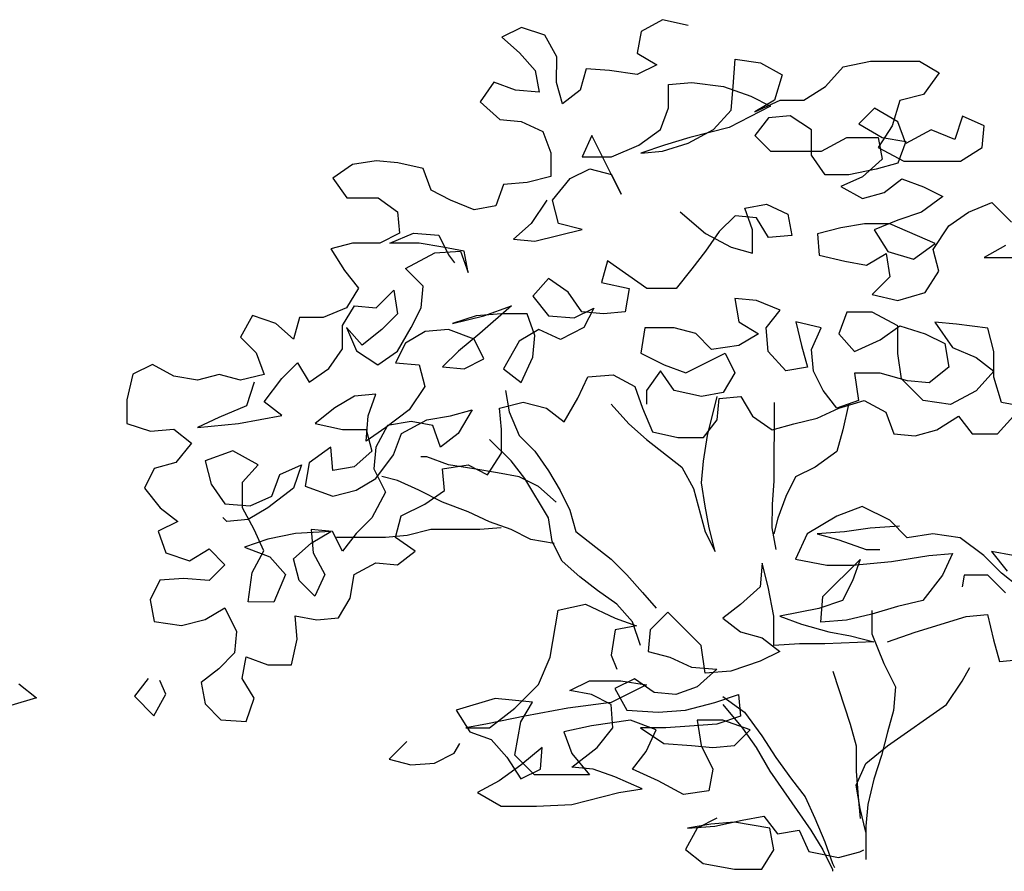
# Model space of a CAD drawing. Header units: millimetres. Extents: x 7407.82 to 7409.94, y 16581.93 to 16584.76.
# Tile 10 of 18: x 7408.39 to 7408.91, y 16584.32 to 16584.76. Entities that reach past the tile are written whole.
import ezdxf

# ---------------------------------------------------------------- set-up
doc = ezdxf.new("R2010")
doc.units = ezdxf.units.MM
doc.header["$LTSCALE"] = 150
doc.header["$MEASUREMENT"] = 0
doc.layers.get('0').update_dxf_attribs({"linetype": 'CONTINUOUS'})

msp = doc.modelspace()

# ---------------------------------------------------------------- linework, layer by layer
for p, q in [((7408.72951, 16584.7639), (7408.71818, 16584.75773)), ((7408.7429, 16584.7608), (7408.72951, 16584.7639)), ((7408.65537, 16584.75985), (7408.64507, 16584.75471)), ((7408.66772, 16584.75572), (7408.65537, 16584.75985)), ((7408.64507, 16584.75471), (7408.65433, 16584.74647)), ((7408.67389, 16584.74439), (7408.66772, 16584.75572)), ((7408.71818, 16584.75773), (7408.71611, 16584.74641)), ((7408.65433, 16584.74647), (7408.66256, 16584.73719)), ((7408.67388, 16584.731), (7408.67389, 16584.74439)), ((7408.71611, 16584.74641), (7408.7264, 16584.74022)), ((7408.76655, 16584.72886), (7408.76759, 16584.74327)), ((7408.76759, 16584.74327), (7408.78098, 16584.7412)), ((7408.68933, 16584.7382), (7408.68623, 16584.72687)), ((7408.70169, 16584.73716), (7408.68933, 16584.7382)), ((7408.7264, 16584.74022), (7408.7161, 16584.73508)), ((7408.78098, 16584.7412), (7408.7923, 16584.73501)), ((7408.81494, 16584.72882), (7408.82422, 16584.7391)), ((7408.82422, 16584.7391), (7408.83864, 16584.74218)), ((7408.83864, 16584.74218), (7408.86438, 16584.74216)), ((7408.86438, 16584.74216), (7408.87467, 16584.73597)), ((7408.66256, 16584.73719), (7408.66461, 16584.72586)), ((7408.7161, 16584.73508), (7408.70169, 16584.73716)), ((7408.7923, 16584.73501), (7408.78817, 16584.72163)), ((7408.87467, 16584.73597), (7408.86642, 16584.72465)), ((7408.64093, 16584.73103), (7408.63371, 16584.72074)), ((7408.65225, 16584.7269), (7408.64093, 16584.73103)), ((7408.67696, 16584.71967), (7408.67388, 16584.731)), ((7408.73256, 16584.71756), (7408.73257, 16584.72992)), ((7408.73257, 16584.72992), (7408.74493, 16584.73094)), ((7408.74493, 16584.73094), (7408.7614, 16584.72886)), ((7408.7614, 16584.72886), (7408.77581, 16584.7237)), ((7408.76551, 16584.7165), (7408.76655, 16584.72886)), ((7408.80361, 16584.72162), (7408.81494, 16584.72882)), ((7408.66461, 16584.72586), (7408.65225, 16584.7269)), ((7408.68623, 16584.72687), (7408.67696, 16584.71967)), ((7408.77581, 16584.7237), (7408.7861, 16584.71854)), ((7408.86642, 16584.72465), (7408.85406, 16584.72157)), ((7408.63371, 16584.72074), (7408.644, 16584.71147)), ((7408.72843, 16584.70624), (7408.73256, 16584.71756)), ((7408.7861, 16584.71854), (7408.76447, 16584.70724)), ((7408.78817, 16584.72163), (7408.77786, 16584.71546)), ((7408.77786, 16584.71546), (7408.79125, 16584.72163)), ((7408.79125, 16584.72163), (7408.80361, 16584.72162)), ((7408.84068, 16584.71746), (7408.83243, 16584.70924)), ((7408.85302, 16584.71025), (7408.84068, 16584.71746)), ((7408.85406, 16584.72157), (7408.84993, 16584.70819)), ((7408.75623, 16584.70622), (7408.76551, 16584.7165)), ((7408.78507, 16584.71237), (7408.77785, 16584.70311)), ((7408.7964, 16584.71339), (7408.78507, 16584.71237)), ((7408.80772, 16584.70617), (7408.7964, 16584.71339)), ((7408.88701, 16584.7133), (7408.88288, 16584.70095)), ((7408.89833, 16584.70815), (7408.88701, 16584.7133)), ((7408.644, 16584.71147), (7408.65533, 16584.71043)), ((7408.65533, 16584.71043), (7408.66665, 16584.70527)), ((7408.76447, 16584.70724), (7408.74387, 16584.70211)), ((7408.83243, 16584.70924), (7408.84478, 16584.70202)), ((7408.84993, 16584.70819), (7408.84272, 16584.69687)), ((7408.85713, 16584.69892), (7408.85302, 16584.71025)), ((7408.89729, 16584.69682), (7408.89833, 16584.70815)), ((7408.66665, 16584.70527), (7408.67076, 16584.69394)), ((7408.69239, 16584.70319), (7408.68723, 16584.69186)), ((7408.70781, 16584.67228), (7408.69239, 16584.70319)), ((7408.7171, 16584.69801), (7408.72843, 16584.70624)), ((7408.74387, 16584.70211), (7408.73048, 16584.698)), ((7408.74284, 16584.69902), (7408.75623, 16584.70622)), ((7408.77785, 16584.70311), (7408.78608, 16584.69486)), ((7408.8077, 16584.69278), (7408.80772, 16584.70617)), ((7408.81285, 16584.69484), (7408.82625, 16584.70203)), ((7408.82625, 16584.70203), (7408.84272, 16584.70202)), ((7408.84272, 16584.70202), (7408.84477, 16584.69069)), ((7408.84478, 16584.70202), (7408.85713, 16584.69995)), ((7408.87053, 16584.70611), (7408.85713, 16584.69892)), ((7408.88288, 16584.70095), (7408.87053, 16584.70611)), ((7408.70267, 16584.69185), (7408.7171, 16584.69801)), ((7408.73048, 16584.698), (7408.71812, 16584.69389)), ((7408.72945, 16584.69491), (7408.74284, 16584.69902)), ((7408.84272, 16584.69687), (7408.85609, 16584.68965)), ((7408.85713, 16584.69995), (7408.85301, 16584.68862)), ((7408.88596, 16584.68962), (7408.89729, 16584.69682)), ((7408.67076, 16584.69394), (7408.67075, 16584.68158)), ((7408.68723, 16584.69186), (7408.70267, 16584.69185)), ((7408.71812, 16584.69389), (7408.72945, 16584.69491)), ((7408.78608, 16584.69486), (7408.81285, 16584.69484)), ((7408.8149, 16584.68248), (7408.8077, 16584.69278)), ((7408.56675, 16584.68785), (7408.55645, 16584.68066)), ((7408.57911, 16584.6899), (7408.56675, 16584.68785)), ((7408.59044, 16584.68886), (7408.57911, 16584.6899)), ((7408.60382, 16584.68576), (7408.59044, 16584.68886)), ((7408.60793, 16584.67443), (7408.60382, 16584.68576)), ((7408.84477, 16584.69069), (7408.83446, 16584.68143)), ((7408.85301, 16584.68862), (7408.84168, 16584.68554)), ((7408.85609, 16584.68965), (7408.88596, 16584.68962)), ((7408.55645, 16584.68066), (7408.56365, 16584.67035)), ((7408.67075, 16584.68158), (7408.65839, 16584.6785)), ((7408.67176, 16584.66922), (7408.68104, 16584.68054)), ((7408.68104, 16584.68054), (7408.69134, 16584.68568)), ((7408.69134, 16584.68568), (7408.70267, 16584.68258)), ((7408.70267, 16584.68258), (7408.70781, 16584.67228)), ((7408.82726, 16584.68247), (7408.8149, 16584.68248)), ((7408.83446, 16584.68143), (7408.82313, 16584.67629)), ((7408.84168, 16584.68554), (7408.82726, 16584.68247)), ((7408.64603, 16584.67749), (7408.6419, 16584.66616)), ((7408.65839, 16584.6785), (7408.64603, 16584.67749)), ((7408.82313, 16584.67629), (7408.83445, 16584.67011)), ((7408.84578, 16584.67318), (7408.85506, 16584.68038)), ((7408.85506, 16584.68038), (7408.86638, 16584.67625)), ((7408.86638, 16584.67625), (7408.87667, 16584.6711)), ((7408.56365, 16584.67035), (7408.58012, 16584.67034)), ((7408.58012, 16584.67034), (7408.59041, 16584.66312)), ((7408.61822, 16584.66927), (7408.60793, 16584.67443)), ((7408.83445, 16584.67011), (7408.84578, 16584.67318)), ((7408.87667, 16584.6711), (7408.86534, 16584.66287)), ((7408.63057, 16584.66411), (7408.61822, 16584.66927)), ((7408.6419, 16584.66616), (7408.63057, 16584.66411)), ((7408.66867, 16584.66923), (7408.66043, 16584.65688)), ((7408.67484, 16584.65687), (7408.67176, 16584.66922)), ((7408.77267, 16584.66501), (7408.784, 16584.66706)), ((7408.784, 16584.66706), (7408.79532, 16584.6619)), ((7408.89005, 16584.66285), (7408.90241, 16584.66798)), ((7408.90241, 16584.66798), (7408.9127, 16584.65768)), ((7408.59041, 16584.66312), (7408.59143, 16584.65179)), ((7408.73869, 16584.66299), (7408.75206, 16584.65165)), ((7408.76752, 16584.6609), (7408.75927, 16584.65267)), ((7408.77884, 16584.65986), (7408.76752, 16584.6609)), ((7408.77678, 16584.65368), (7408.77267, 16584.66501)), ((7408.79532, 16584.6619), (7408.79737, 16584.65058)), ((7408.86534, 16584.66287), (7408.85298, 16584.65876)), ((7408.87975, 16584.65565), (7408.89005, 16584.66285)), ((7408.66043, 16584.65688), (7408.65115, 16584.64865)), ((7408.68719, 16584.65377), (7408.67484, 16584.65687)), ((7408.78501, 16584.64956), (7408.77884, 16584.65986)), ((7408.83547, 16584.65672), (7408.82311, 16584.65467)), ((7408.84886, 16584.65671), (7408.83547, 16584.65672)), ((7408.85298, 16584.65876), (7408.84062, 16584.65362)), ((7408.87253, 16584.64639), (7408.84886, 16584.65671)), ((7408.8715, 16584.6433), (7408.87975, 16584.65565)), ((7408.59143, 16584.65179), (7408.58113, 16584.64665)), ((7408.58628, 16584.64665), (7408.59864, 16584.65179)), ((7408.59864, 16584.65179), (7408.61203, 16584.65075)), ((7408.61203, 16584.65075), (7408.61716, 16584.64044)), ((7408.66248, 16584.64761), (7408.68719, 16584.65377)), ((7408.75927, 16584.65267), (7408.75205, 16584.64238)), ((7408.75206, 16584.65165), (7408.76544, 16584.64443)), ((7408.77677, 16584.64133), (7408.77678, 16584.65368)), ((7408.79737, 16584.65058), (7408.78501, 16584.64956)), ((7408.82311, 16584.65467), (7408.81075, 16584.65159)), ((7408.81075, 16584.65159), (7408.81177, 16584.64027)), ((7408.84062, 16584.65362), (7408.84781, 16584.64229)), ((7408.56672, 16584.64667), (7408.55539, 16584.64359)), ((7408.58113, 16584.64665), (7408.56672, 16584.64667)), ((7408.60172, 16584.64664), (7408.58628, 16584.64665)), ((7408.61408, 16584.64457), (7408.60172, 16584.64664)), ((7408.6254, 16584.6425), (7408.61408, 16584.64457)), ((7408.65115, 16584.64865), (7408.66248, 16584.64761)), ((7408.76544, 16584.64443), (7408.77677, 16584.64133)), ((7408.8612, 16584.63816), (7408.87253, 16584.64639)), ((7408.9096, 16584.64532), (7408.89827, 16584.63916)), ((7408.55539, 16584.64359), (7408.56258, 16584.63226)), ((7408.5945, 16584.63326), (7408.60996, 16584.64148)), ((7408.60996, 16584.64148), (7408.62334, 16584.6425)), ((7408.61716, 16584.64044), (7408.62025, 16584.63632)), ((7408.62334, 16584.6425), (7408.62745, 16584.63117)), ((7408.62745, 16584.63117), (7408.6254, 16584.6425)), ((7408.75205, 16584.64238), (7408.74484, 16584.63312)), ((7408.81177, 16584.64027), (7408.82516, 16584.63716)), ((7408.83648, 16584.63509), (7408.84678, 16584.64126)), ((7408.84678, 16584.64126), (7408.84883, 16584.62891)), ((7408.84781, 16584.64229), (7408.8612, 16584.63816)), ((7408.87458, 16584.63197), (7408.8715, 16584.6433)), ((7408.70057, 16584.63728), (7408.69747, 16584.62595)), ((7408.72115, 16584.62284), (7408.70057, 16584.63728)), ((7408.82516, 16584.63716), (7408.83648, 16584.63509)), ((7408.89827, 16584.63916), (7408.91371, 16584.63914)), ((7408.56258, 16584.63226), (7408.56978, 16584.62298)), ((7408.60376, 16584.62398), (7408.5945, 16584.63326)), ((7408.74484, 16584.63312), (7408.73659, 16584.62283)), ((7408.84883, 16584.62891), (7408.83956, 16584.61965)), ((7408.86736, 16584.62065), (7408.87458, 16584.63197)), ((7408.60272, 16584.61266), (7408.60376, 16584.62398)), ((7408.66967, 16584.62804), (7408.66142, 16584.61878)), ((7408.67996, 16584.62082), (7408.66967, 16584.62804)), ((7408.69747, 16584.62595), (7408.71188, 16584.62285)), ((7408.56978, 16584.62298), (7408.5636, 16584.61269)), ((7408.57904, 16584.61268), (7408.58832, 16584.62194)), ((7408.58832, 16584.62194), (7408.59036, 16584.60958)), ((7408.66142, 16584.61878), (7408.66965, 16584.60848)), ((7408.68716, 16584.61052), (7408.67996, 16584.62082)), ((7408.71188, 16584.62285), (7408.70981, 16584.6105)), ((7408.73659, 16584.62283), (7408.72115, 16584.62284)), ((7408.83956, 16584.61965), (7408.85294, 16584.61655)), ((7408.85294, 16584.61655), (7408.86736, 16584.62065)), ((7408.56153, 16584.60343), (7408.56772, 16584.61372)), ((7408.56772, 16584.61372), (7408.57904, 16584.61268)), ((7408.65009, 16584.61364), (7408.6336, 16584.59924)), ((7408.63567, 16584.60851), (7408.65009, 16584.61364)), ((7408.7788, 16584.61661), (7408.76748, 16584.61765)), ((7408.76748, 16584.61765), (7408.76952, 16584.60529)), ((7408.79115, 16584.61145), (7408.7788, 16584.61661)), ((7408.51417, 16584.60862), (7408.50798, 16584.5973)), ((7408.52652, 16584.60449), (7408.51417, 16584.60862)), ((7408.5636, 16584.61269), (7408.55123, 16584.60755)), ((7408.59036, 16584.60958), (7408.58212, 16584.60135)), ((7408.59757, 16584.60236), (7408.60272, 16584.61266)), ((7408.63155, 16584.60851), (7408.61919, 16584.6044)), ((7408.61919, 16584.6044), (7408.63567, 16584.60851)), ((7408.64494, 16584.60953), (7408.63155, 16584.60851)), ((7408.65832, 16584.60952), (7408.64494, 16584.60953)), ((7408.66243, 16584.59819), (7408.65832, 16584.60952)), ((7408.66965, 16584.60848), (7408.68303, 16584.60743)), ((7408.68303, 16584.60743), (7408.69333, 16584.61257)), ((7408.69848, 16584.60948), (7408.68716, 16584.61052)), ((7408.69333, 16584.61257), (7408.68818, 16584.60228)), ((7408.70981, 16584.6105), (7408.69848, 16584.60948)), ((7408.78394, 16584.60219), (7408.79115, 16584.61145)), ((7408.82616, 16584.61039), (7408.82203, 16584.59907)), ((7408.83955, 16584.61038), (7408.82616, 16584.61039)), ((7408.85293, 16584.60316), (7408.83955, 16584.61038)), ((7408.53578, 16584.59624), (7408.52652, 16584.60449)), ((7408.53888, 16584.60757), (7408.53578, 16584.59624)), ((7408.55123, 16584.60755), (7408.53888, 16584.60757)), ((7408.56152, 16584.59107), (7408.56153, 16584.60343)), ((7408.76952, 16584.60529), (7408.77982, 16584.59911)), ((7408.81277, 16584.60217), (7408.79939, 16584.60527)), ((7408.79939, 16584.60527), (7408.80246, 16584.59291)), ((7408.84365, 16584.59596), (7408.85396, 16584.60316)), ((7408.85291, 16584.58874), (7408.85293, 16584.60316)), ((7408.85396, 16584.60316), (7408.86734, 16584.59903)), ((7408.88382, 16584.60416), (7408.87249, 16584.6052)), ((7408.87249, 16584.6052), (7408.88175, 16584.59181)), ((7408.90029, 16584.60209), (7408.88382, 16584.60416)), ((7408.57181, 16584.59312), (7408.56359, 16584.60239)), ((7408.56359, 16584.60239), (7408.56872, 16584.59003)), ((7408.58212, 16584.60135), (7408.57181, 16584.59312)), ((7408.59035, 16584.59001), (7408.59757, 16584.60236)), ((7408.60477, 16584.6003), (7408.59447, 16584.59413)), ((7408.61713, 16584.60132), (7408.60477, 16584.6003)), ((7408.63051, 16584.59616), (7408.61713, 16584.60132)), ((7408.6336, 16584.59924), (7408.62227, 16584.58998)), ((7408.66449, 16584.60127), (7408.65419, 16584.5951)), ((7408.66139, 16584.58686), (7408.66243, 16584.59819)), ((7408.67582, 16584.59611), (7408.66449, 16584.60127)), ((7408.68818, 16584.60228), (7408.67582, 16584.59611)), ((7408.7201, 16584.60225), (7408.71803, 16584.58887)), ((7408.73554, 16584.60224), (7408.7201, 16584.60225)), ((7408.74687, 16584.59914), (7408.73554, 16584.60224)), ((7408.7551, 16584.59089), (7408.74687, 16584.59914)), ((7408.77982, 16584.59911), (7408.76951, 16584.59294)), ((7408.78496, 16584.58984), (7408.78394, 16584.60219)), ((7408.80761, 16584.59084), (7408.81277, 16584.60217)), ((7408.82203, 16584.59907), (7408.83026, 16584.58979)), ((7408.86734, 16584.59903), (7408.87763, 16584.59387)), ((7408.90337, 16584.58973), (7408.90029, 16584.60209)), ((7408.50798, 16584.5973), (7408.51621, 16584.58905)), ((7408.59447, 16584.59413), (7408.58931, 16584.58384)), ((7408.63565, 16584.58585), (7408.63051, 16584.59616)), ((7408.65419, 16584.5951), (7408.64594, 16584.5807)), ((7408.76951, 16584.59294), (7408.7551, 16584.59089)), ((7408.80246, 16584.59291), (7408.80554, 16584.58158)), ((7408.83026, 16584.58979), (7408.84365, 16584.59596)), ((7408.87763, 16584.59387), (7408.87968, 16584.58151)), ((7408.51621, 16584.58905), (7408.52032, 16584.57772)), ((7408.5543, 16584.58078), (7408.56152, 16584.59107)), ((7408.56872, 16584.59003), (7408.58004, 16584.58282)), ((7408.58004, 16584.58282), (7408.59035, 16584.59001)), ((7408.62227, 16584.58998), (7408.61402, 16584.58175)), ((7408.71803, 16584.58887), (7408.73038, 16584.58268)), ((7408.7417, 16584.57855), (7408.7623, 16584.58883)), ((7408.7623, 16584.58883), (7408.76744, 16584.57853)), ((7408.79421, 16584.57953), (7408.78496, 16584.58984)), ((7408.80863, 16584.57952), (7408.80761, 16584.59084)), ((7408.85496, 16584.57536), (7408.85291, 16584.58874)), ((7408.88175, 16584.59181), (7408.8941, 16584.58665)), ((7408.90336, 16584.57634), (7408.90337, 16584.58973)), ((7408.46163, 16584.58292), (7408.45133, 16584.57778)), ((7408.47295, 16584.57674), (7408.46163, 16584.58292)), ((7408.52958, 16584.57565), (7408.53783, 16584.58388)), ((7408.53783, 16584.58388), (7408.544, 16584.57358)), ((7408.58931, 16584.58384), (7408.60167, 16584.5828)), ((7408.60167, 16584.5828), (7408.60474, 16584.57147)), ((7408.62535, 16584.58071), (7408.63565, 16584.58585)), ((7408.6552, 16584.57348), (7408.66139, 16584.58686)), ((7408.73038, 16584.58268), (7408.7417, 16584.57855)), ((7408.8941, 16584.58665), (7408.90336, 16584.57943)), ((7408.45133, 16584.57778), (7408.44823, 16584.5644)), ((7408.49663, 16584.57774), (7408.4853, 16584.57466)), ((7408.50796, 16584.57464), (7408.49663, 16584.57774)), ((7408.52032, 16584.57772), (7408.50796, 16584.57464)), ((7408.544, 16584.57358), (7408.5543, 16584.58078)), ((7408.61402, 16584.58175), (7408.62535, 16584.58071)), ((7408.64594, 16584.5807), (7408.6552, 16584.57348)), ((7408.69021, 16584.57654), (7408.7036, 16584.57755)), ((7408.7036, 16584.57755), (7408.71492, 16584.57137)), ((7408.72831, 16584.57959), (7408.7211, 16584.5693)), ((7408.73551, 16584.56929), (7408.72831, 16584.57959)), ((7408.76744, 16584.57853), (7408.76125, 16584.56823)), ((7408.80554, 16584.58158), (7408.79421, 16584.57953)), ((7408.81377, 16584.56922), (7408.80863, 16584.57952)), ((7408.84364, 16584.57846), (7408.83025, 16584.57847)), ((7408.83025, 16584.57847), (7408.8323, 16584.56405)), ((7408.85805, 16584.57432), (7408.84364, 16584.57846)), ((7408.87968, 16584.58151), (7408.86937, 16584.57328)), ((7408.90336, 16584.57943), (7408.89408, 16584.56914)), ((7408.4853, 16584.57466), (7408.47295, 16584.57674)), ((7408.51516, 16584.57361), (7408.51103, 16584.56126)), ((7408.5203, 16584.56331), (7408.52958, 16584.57565)), ((7408.68505, 16584.56521), (7408.69021, 16584.57654)), ((7408.86628, 16584.56402), (7408.85496, 16584.57536)), ((7408.86937, 16584.57328), (7408.85805, 16584.57432)), ((7408.90746, 16584.56295), (7408.90336, 16584.57634)), ((7408.579, 16584.56737), (7408.56767, 16584.56635)), ((7408.57487, 16584.55605), (7408.579, 16584.56737)), ((7408.60474, 16584.57147), (7408.5965, 16584.55912)), ((7408.64696, 16584.56937), (7408.64901, 16584.55804)), ((7408.71492, 16584.57137), (7408.71903, 16584.56004)), ((7408.7211, 16584.5693), (7408.72109, 16584.56209)), ((7408.74992, 16584.56619), (7408.73551, 16584.56929)), ((7408.76125, 16584.56823), (7408.74992, 16584.56619)), ((7408.82097, 16584.55994), (7408.81377, 16584.56922)), ((7408.89408, 16584.56914), (7408.88069, 16584.56195)), ((7408.44823, 16584.5644), (7408.44822, 16584.55205)), ((7408.52956, 16584.55609), (7408.5203, 16584.56331)), ((7408.56767, 16584.56635), (7408.55737, 16584.56018)), ((7408.64386, 16584.5601), (7408.65622, 16584.56318)), ((7408.65622, 16584.56318), (7408.66857, 16584.56008)), ((7408.67784, 16584.55287), (7408.68505, 16584.56521)), ((7408.70256, 16584.56211), (7408.71181, 16584.5518)), ((7408.753, 16584.54559), (7408.75816, 16584.56618)), ((7408.75815, 16584.55382), (7408.75919, 16584.56515)), ((7408.75919, 16584.56515), (7408.77052, 16584.56617)), ((7408.77052, 16584.56617), (7408.77669, 16584.55586)), ((7408.78802, 16584.56306), (7408.78798, 16584.52187)), ((7408.8323, 16584.56405), (7408.82097, 16584.55994)), ((7408.822, 16584.55994), (7408.83539, 16584.56405)), ((7408.82715, 16584.562), (7408.82405, 16584.54861)), ((7408.83539, 16584.56405), (7408.84671, 16584.55786)), ((7408.88069, 16584.56195), (7408.86628, 16584.56402)), ((7408.91879, 16584.56088), (7408.90746, 16584.56295)), ((7408.51103, 16584.56126), (7408.49661, 16584.55509)), ((7408.55737, 16584.56018), (7408.54706, 16584.55196)), ((7408.5965, 16584.55912), (7408.58413, 16584.54986)), ((7408.61812, 16584.55601), (7408.62945, 16584.55909)), ((7408.62945, 16584.55909), (7408.62223, 16584.54674)), ((7408.64488, 16584.54878), (7408.64386, 16584.5601)), ((7408.64901, 16584.55804), (7408.65415, 16584.54568)), ((7408.66857, 16584.56008), (7408.67784, 16584.55287)), ((7408.71903, 16584.56004), (7408.72417, 16584.54767)), ((7408.81067, 16584.5548), (7408.822, 16584.55994)), ((7408.84671, 16584.55786), (7408.85082, 16584.54653)), ((7408.44822, 16584.55205), (7408.46057, 16584.54792)), ((7408.49661, 16584.55509), (7408.48528, 16584.54995)), ((7408.48528, 16584.54995), (7408.50691, 16584.55199)), ((7408.50691, 16584.55199), (7408.52956, 16584.55609)), ((7408.54706, 16584.55196), (7408.56148, 16584.54885)), ((7408.57383, 16584.54266), (7408.57487, 16584.55605)), ((7408.59752, 16584.55294), (7408.58516, 16584.55089)), ((7408.59237, 16584.54677), (7408.60576, 16584.55396)), ((7408.60884, 16584.55087), (7408.59752, 16584.55294)), ((7408.60576, 16584.55396), (7408.61812, 16584.55601)), ((7408.71181, 16584.5518), (7408.72107, 16584.54356)), ((7408.75093, 16584.54456), (7408.75815, 16584.55382)), ((7408.77669, 16584.55586), (7408.78698, 16584.54865)), ((7408.78698, 16584.54865), (7408.79831, 16584.55173)), ((7408.79831, 16584.55173), (7408.81067, 16584.5548)), ((7408.87347, 16584.54857), (7408.8848, 16584.55576)), ((7408.8848, 16584.55576), (7408.892, 16584.54649)), ((7408.90539, 16584.54648), (7408.91363, 16584.55574)), ((7408.46057, 16584.54792), (7408.47293, 16584.54893)), ((7408.47293, 16584.54893), (7408.48219, 16584.54172)), ((7408.56148, 16584.54885), (7408.57383, 16584.54884)), ((7408.58413, 16584.54986), (7408.57383, 16584.54266)), ((7408.57383, 16584.54884), (7408.57691, 16584.53751)), ((7408.58516, 16584.55089), (7408.57897, 16584.53957)), ((7408.58824, 16584.53544), (7408.59237, 16584.54677)), ((7408.61295, 16584.53954), (7408.60884, 16584.55087)), ((7408.62223, 16584.54674), (7408.61295, 16584.53954)), ((7408.64487, 16584.53642), (7408.64488, 16584.54878)), ((7408.72417, 16584.54767), (7408.73755, 16584.54457)), ((7408.82405, 16584.54861), (7408.82095, 16584.53729)), ((7408.85082, 16584.54653), (7408.86214, 16584.54549)), ((7408.86214, 16584.54549), (7408.87347, 16584.54857)), ((7408.892, 16584.54649), (7408.90539, 16584.54648)), ((7408.48219, 16584.54172), (7408.47394, 16584.53143)), ((7408.65001, 16584.5323), (7408.6387, 16584.54363)), ((7408.65415, 16584.54568), (7408.66238, 16584.53743)), ((7408.72107, 16584.54356), (7408.73959, 16584.52913)), ((7408.73755, 16584.54457), (7408.75093, 16584.54456)), ((7408.75092, 16584.5322), (7408.753, 16584.54559)), ((7408.50381, 16584.53758), (7408.48939, 16584.53244)), ((7408.51718, 16584.53036), (7408.50381, 16584.53758)), ((7408.55529, 16584.53959), (7408.54396, 16584.53136)), ((7408.55631, 16584.52723), (7408.55529, 16584.53959)), ((7408.57691, 16584.53751), (7408.56764, 16584.52928)), ((7408.57897, 16584.53957), (7408.57793, 16584.52824)), ((7408.63765, 16584.5251), (7408.64487, 16584.53642)), ((7408.66238, 16584.53743), (7408.66957, 16584.52713)), ((7408.82095, 16584.53729), (7408.80961, 16584.52906)), ((7408.47394, 16584.53143), (7408.46261, 16584.52835)), ((7408.48939, 16584.53244), (7408.49246, 16584.52009)), ((7408.54396, 16584.53136), (7408.54189, 16584.51901)), ((7408.57896, 16584.5231), (7408.58824, 16584.53544)), ((7408.60574, 16584.5344), (7408.60265, 16584.5344)), ((7408.61706, 16584.53027), (7408.60574, 16584.5344)), ((7408.65721, 16584.52302), (7408.65001, 16584.5323)), ((7408.74988, 16584.52088), (7408.75092, 16584.5322)), ((7408.46261, 16584.52835), (7408.45745, 16584.51806)), ((7408.50894, 16584.5211), (7408.51718, 16584.53036)), ((7408.52851, 16584.5252), (7408.53984, 16584.53034)), ((7408.53984, 16584.53034), (7408.53571, 16584.51799)), ((7408.56764, 16584.52928), (7408.55631, 16584.52723)), ((7408.57793, 16584.52824), (7408.5841, 16584.51588)), ((7408.61397, 16584.52821), (7408.62736, 16584.53026)), ((7408.61499, 16584.51688), (7408.61397, 16584.52821)), ((7408.63045, 16584.5282), (7408.61706, 16584.53027)), ((7408.62736, 16584.53026), (7408.63765, 16584.5251)), ((7408.6428, 16584.52613), (7408.63045, 16584.5282)), ((7408.65413, 16584.52406), (7408.6428, 16584.52613)), ((7408.66957, 16584.52713), (7408.67574, 16584.51683)), ((7408.73959, 16584.52913), (7408.74576, 16584.51779)), ((7408.80961, 16584.52906), (7408.79931, 16584.52392)), ((7408.50893, 16584.50771), (7408.50894, 16584.5211)), ((7408.52438, 16584.51388), (7408.52851, 16584.5252)), ((7408.56866, 16584.51693), (7408.57896, 16584.5231)), ((7408.59028, 16584.52205), (7408.58205, 16584.52412)), ((7408.60161, 16584.5169), (7408.59028, 16584.52205)), ((7408.66442, 16584.5189), (7408.65413, 16584.52406)), ((7408.66955, 16584.50242), (7408.65721, 16584.52302)), ((7408.75193, 16584.50852), (7408.74988, 16584.52088)), ((7408.78798, 16584.52187), (7408.78694, 16584.50952)), ((7408.79931, 16584.52392), (7408.79415, 16584.51363)), ((7408.45745, 16584.51806), (7408.46568, 16584.50775)), ((7408.49246, 16584.52009), (7408.49966, 16584.50978)), ((7408.53571, 16584.51799), (7408.52231, 16584.5077)), ((7408.54189, 16584.51901), (7408.5563, 16584.51385)), ((7408.5563, 16584.51385), (7408.56866, 16584.51693)), ((7408.5841, 16584.51588), (7408.57688, 16584.5025)), ((7408.61396, 16584.51071), (7408.60161, 16584.5169)), ((7408.60469, 16584.50969), (7408.61499, 16584.51688)), ((7408.67368, 16584.51065), (7408.66442, 16584.5189)), ((7408.67574, 16584.51683), (7408.68088, 16584.50653)), ((7408.74576, 16584.51779), (7408.75192, 16584.49514)), ((7408.51305, 16584.50874), (7408.52438, 16584.51388)), ((7408.62734, 16584.50555), (7408.61396, 16584.51071)), ((7408.79415, 16584.51363), (7408.79002, 16584.50231)), ((7408.46568, 16584.50775), (7408.47494, 16584.50054)), ((7408.49966, 16584.50978), (7408.51305, 16584.50874)), ((7408.51509, 16584.49638), (7408.50893, 16584.50771)), ((7408.52231, 16584.5077), (7408.51201, 16584.50153)), ((7408.59233, 16584.50352), (7408.60469, 16584.50969)), ((7408.63866, 16584.50039), (7408.62734, 16584.50555)), ((7408.68088, 16584.50653), (7408.68396, 16584.4952)), ((7408.75398, 16584.49719), (7408.75193, 16584.50852)), ((7408.78694, 16584.50952), (7408.78693, 16584.49716)), ((7408.83431, 16584.50845), (7408.82092, 16584.50331)), ((7408.84871, 16584.50122), (7408.83431, 16584.50845)), ((7408.47494, 16584.50054), (7408.46464, 16584.4954)), ((7408.50068, 16584.50051), (7408.49862, 16584.50257)), ((7408.51201, 16584.50153), (7408.50068, 16584.50051)), ((7408.57688, 16584.5025), (7408.56864, 16584.49427)), ((7408.58923, 16584.4922), (7408.59233, 16584.50352)), ((7408.64998, 16584.49626), (7408.63866, 16584.50039)), ((7408.6716, 16584.49006), (7408.66955, 16584.50242)), ((7408.79002, 16584.50231), (7408.78796, 16584.49407)), ((7408.82092, 16584.50331), (7408.80546, 16584.49406)), ((7408.85797, 16584.49195), (7408.84871, 16584.50122)), ((7408.46464, 16584.4954), (7408.46875, 16584.48407)), ((7408.52023, 16584.48505), (7408.51509, 16584.49638)), ((7408.55525, 16584.49532), (7408.53672, 16584.4943)), ((7408.55628, 16584.49531), (7408.54495, 16584.49635)), ((7408.54495, 16584.49635), (7408.54597, 16584.484)), ((7408.54495, 16584.48915), (7408.55525, 16584.49532)), ((7408.56142, 16584.48501), (7408.55628, 16584.49531)), ((7408.60777, 16584.4963), (7408.59541, 16584.49322)), ((7408.63351, 16584.49627), (7408.60777, 16584.4963)), ((7408.64483, 16584.49729), (7408.63351, 16584.49627)), ((7408.66027, 16584.4911), (7408.64998, 16584.49626)), ((7408.68396, 16584.4952), (7408.70248, 16584.48077)), ((7408.75192, 16584.49514), (7408.75706, 16584.48483)), ((7408.75706, 16584.48483), (7408.75398, 16584.49719)), ((7408.78693, 16584.49716), (7408.78898, 16584.48583)), ((7408.82503, 16584.49507), (7408.81061, 16584.49405)), ((7408.83841, 16584.49712), (7408.82503, 16584.49507)), ((7408.85386, 16584.49813), (7408.83841, 16584.49712)), ((7408.5223, 16584.49123), (7408.50994, 16584.48712)), ((7408.53672, 16584.4943), (7408.5223, 16584.49123)), ((7408.58408, 16584.4922), (7408.55834, 16584.49222)), ((7408.56864, 16584.49427), (7408.56142, 16584.48501)), ((7408.59541, 16584.49322), (7408.58408, 16584.4922)), ((7408.59952, 16584.48498), (7408.58923, 16584.4922)), ((7408.67263, 16584.48903), (7408.66027, 16584.4911)), ((7408.67674, 16584.47976), (7408.6716, 16584.49006)), ((7408.80546, 16584.49406), (7408.79927, 16584.48068)), ((7408.81061, 16584.49405), (7408.82193, 16584.49095)), ((7408.82193, 16584.49095), (7408.83634, 16584.48579)), ((7408.87136, 16584.494), (7408.85797, 16584.49195)), ((7408.88577, 16584.49192), (7408.87136, 16584.494)), ((7408.89812, 16584.48265), (7408.88577, 16584.49192)), ((7408.4811, 16584.47994), (7408.4914, 16584.48611)), ((7408.4914, 16584.48611), (7408.49963, 16584.47786)), ((7408.50994, 16584.48712), (7408.52332, 16584.48196)), ((7408.51404, 16584.47373), (7408.52023, 16584.48505)), ((7408.53567, 16584.48092), (7408.54495, 16584.48915)), ((7408.59024, 16584.47778), (7408.59952, 16584.48498)), ((7408.83634, 16584.48579), (7408.84355, 16584.48578)), ((7408.91357, 16584.48263), (7408.90224, 16584.4847)), ((7408.90224, 16584.4847), (7408.91047, 16584.4744)), ((7408.46875, 16584.48407), (7408.4811, 16584.47994)), ((7408.52332, 16584.48196), (7408.53155, 16584.47268)), ((7408.53875, 16584.46959), (7408.53567, 16584.48092)), ((7408.54597, 16584.484), (7408.55214, 16584.47267)), ((7408.686, 16584.47151), (7408.67674, 16584.47976)), ((7408.70248, 16584.48077), (7408.71071, 16584.47252)), ((7408.79927, 16584.48068), (7408.81574, 16584.47757)), ((7408.81367, 16584.4611), (7408.83325, 16584.48065)), ((7408.83325, 16584.48065), (7408.82912, 16584.46932)), ((7408.82913, 16584.47756), (7408.84972, 16584.4796)), ((7408.84972, 16584.4796), (7408.86929, 16584.48267)), ((7408.86929, 16584.48267), (7408.88165, 16584.48369)), ((7408.88165, 16584.48369), (7408.87649, 16584.47237)), ((7408.90738, 16584.47337), (7408.89812, 16584.48265)), ((7408.49963, 16584.47786), (7408.49139, 16584.46963)), ((7408.56759, 16584.47265), (7408.57892, 16584.47882)), ((7408.57892, 16584.47882), (7408.59024, 16584.47778)), ((7408.78176, 16584.47863), (7408.78072, 16584.46628)), ((7408.78484, 16584.46627), (7408.78176, 16584.47863)), ((7408.81574, 16584.47757), (7408.82913, 16584.47756)), ((7408.46564, 16584.46966), (7408.46049, 16584.45936)), ((7408.478, 16584.47067), (7408.46564, 16584.46966)), ((7408.49139, 16584.46963), (7408.478, 16584.47067)), ((7408.51197, 16584.45829), (7408.51404, 16584.47373)), ((7408.53155, 16584.47268), (7408.52536, 16584.45827)), ((7408.54698, 16584.46134), (7408.53875, 16584.46959)), ((7408.55214, 16584.47267), (7408.54698, 16584.46134)), ((7408.56552, 16584.4603), (7408.56759, 16584.47265)), ((7408.69526, 16584.4643), (7408.686, 16584.47151)), ((7408.71071, 16584.47252), (7408.71894, 16584.46325)), ((7408.82912, 16584.46932), (7408.82396, 16584.45903)), ((7408.87649, 16584.47237), (7408.86618, 16584.45899)), ((7408.88782, 16584.47236), (7408.88678, 16584.46618)), ((7408.90017, 16584.47235), (7408.88782, 16584.47236)), ((7408.90943, 16584.46307), (7408.90017, 16584.47235)), ((7408.91664, 16584.46615), (7408.90738, 16584.47337)), ((7408.70555, 16584.45708), (7408.69526, 16584.4643)), ((7408.78072, 16584.46628), (7408.77042, 16584.45702)), ((7408.78792, 16584.45083), (7408.78484, 16584.46627)), ((7408.46049, 16584.45936), (7408.46254, 16584.44803)), ((7408.52536, 16584.45827), (7408.51197, 16584.45829)), ((7408.55933, 16584.45001), (7408.56552, 16584.4603)), ((7408.71894, 16584.46325), (7408.72614, 16584.455)), ((7408.82396, 16584.45903), (7408.8116, 16584.45492)), ((7408.81263, 16584.44771), (7408.81367, 16584.4611)), ((7408.86618, 16584.45899), (7408.85279, 16584.45592)), ((7408.48931, 16584.44904), (7408.49961, 16584.45521)), ((7408.49961, 16584.45521), (7408.50578, 16584.44285)), ((7408.67051, 16584.42931), (7408.67466, 16584.45402)), ((7408.67466, 16584.45402), (7408.68907, 16584.45709)), ((7408.68907, 16584.45709), (7408.70451, 16584.44987)), ((7408.71378, 16584.4478), (7408.70555, 16584.45708)), ((7408.77042, 16584.45702), (7408.76114, 16584.44982)), ((7408.8116, 16584.45492), (7408.79101, 16584.45082)), ((7408.8394, 16584.45387), (7408.83939, 16584.44151)), ((7408.85279, 16584.45592), (7408.8394, 16584.45181)), ((7408.46254, 16584.44803), (7408.47695, 16584.44596)), ((7408.47695, 16584.44596), (7408.48931, 16584.44904)), ((7408.53769, 16584.4387), (7408.53668, 16584.45106)), ((7408.53668, 16584.45106), (7408.548, 16584.44899)), ((7408.548, 16584.44899), (7408.55933, 16584.45001)), ((7408.70451, 16584.44987), (7408.71584, 16584.44574)), ((7408.73232, 16584.45294), (7408.72304, 16584.44368)), ((7408.74981, 16584.43542), (7408.73232, 16584.45294)), ((7408.76114, 16584.44982), (7408.77041, 16584.4426)), ((7408.7879, 16584.43538), (7408.78792, 16584.45083)), ((7408.79101, 16584.45082), (7408.80233, 16584.44669)), ((7408.82601, 16584.44873), (7408.81263, 16584.44771)), ((7408.8394, 16584.45181), (7408.82601, 16584.44873)), ((7408.86205, 16584.44252), (7408.88883, 16584.45073)), ((7408.88883, 16584.45073), (7408.90015, 16584.45175)), ((7408.90015, 16584.45175), (7408.90323, 16584.43836)), ((7408.50578, 16584.44285), (7408.50474, 16584.43152)), ((7408.70451, 16584.44369), (7408.70244, 16584.43031)), ((7408.71584, 16584.44574), (7408.70451, 16584.44369)), ((7408.71789, 16584.43545), (7408.71378, 16584.4478)), ((7408.72304, 16584.44368), (7408.722, 16584.43235)), ((7408.80233, 16584.44669), (7408.81674, 16584.44256)), ((7408.53459, 16584.42532), (7408.53769, 16584.4387)), ((7408.77041, 16584.4426), (7408.78173, 16584.43951)), ((7408.78173, 16584.43951), (7408.79099, 16584.43229)), ((7408.81674, 16584.44256), (7408.82807, 16584.44049)), ((7408.82807, 16584.44049), (7408.84042, 16584.43739)), ((7408.83939, 16584.44151), (7408.84556, 16584.42606)), ((7408.84763, 16584.43739), (7408.86205, 16584.44252)), ((7408.90323, 16584.43836), (7408.90631, 16584.42704)), ((7408.75185, 16584.421), (7408.74981, 16584.43542)), ((7408.80129, 16584.4364), (7408.7879, 16584.43538)), ((7408.81468, 16584.43639), (7408.80129, 16584.4364)), ((7408.84042, 16584.43739), (7408.81468, 16584.43639)), ((7408.50474, 16584.43152), (7408.49649, 16584.42329)), ((7408.50884, 16584.41813), (7408.51091, 16584.42946)), ((7408.51091, 16584.42946), (7408.52224, 16584.42533)), ((7408.66432, 16584.4149), (7408.67051, 16584.42931)), ((7408.70244, 16584.43031), (7408.70552, 16584.4231)), ((7408.722, 16584.43235), (7408.73332, 16584.42925)), ((7408.73332, 16584.42925), (7408.74465, 16584.42409)), ((7408.79099, 16584.43229), (7408.78069, 16584.42715)), ((7408.90631, 16584.42704), (7408.91764, 16584.42805)), ((7408.49649, 16584.42329), (7408.48722, 16584.41609)), ((7408.52224, 16584.42533), (7408.53459, 16584.42532)), ((7408.74465, 16584.42409), (7408.75803, 16584.42305)), ((7408.75803, 16584.42305), (7408.74773, 16584.41379)), ((7408.78069, 16584.42715), (7408.76524, 16584.42202)), ((7408.84556, 16584.42606), (7408.85172, 16584.4137)), ((7408.88674, 16584.41676), (7408.89086, 16584.42396)), ((7408.45942, 16584.41818), (7408.4522, 16584.40892)), ((7408.46868, 16584.40993), (7408.4656, 16584.41714)), ((7408.51501, 16584.40783), (7408.50884, 16584.41813)), ((7408.6808, 16584.4118), (7408.6911, 16584.41694)), ((7408.6911, 16584.41694), (7408.70757, 16584.41692)), ((7408.71478, 16584.41794), (7408.70448, 16584.4128)), ((7408.70757, 16584.41692), (7408.72096, 16584.41485)), ((7408.72507, 16584.41073), (7408.71478, 16584.41794)), ((7408.76524, 16584.42202), (7408.75185, 16584.421)), ((7408.81878, 16584.42197), (7408.82802, 16584.39416)), ((7408.39147, 16584.41526), (7408.40073, 16584.40804)), ((7408.48722, 16584.41609), (7408.48927, 16584.40476)), ((7408.65196, 16584.40256), (7408.66432, 16584.4149)), ((7408.69212, 16584.40973), (7408.6808, 16584.4118)), ((7408.72096, 16584.41485), (7408.70241, 16584.4056)), ((7408.70448, 16584.4128), (7408.71065, 16584.40147)), ((7408.74773, 16584.41379), (7408.7364, 16584.40969)), ((7408.85172, 16584.4137), (7408.85068, 16584.40134)), ((7408.87849, 16584.40441), (7408.88674, 16584.41676)), ((7408.40073, 16584.40804), (7408.38734, 16584.40394)), ((7408.4522, 16584.40892), (7408.46249, 16584.39861)), ((7408.46249, 16584.39861), (7408.46868, 16584.40993)), ((7408.51088, 16584.39548), (7408.51501, 16584.40783)), ((7408.64166, 16584.40771), (7408.62106, 16584.40155)), ((7408.66123, 16584.40564), (7408.64166, 16584.40771)), ((7408.70241, 16584.40457), (7408.69212, 16584.40973)), ((7408.7364, 16584.40969), (7408.72507, 16584.41073)), ((7408.75699, 16584.40555), (7408.76935, 16584.40966)), ((7408.76111, 16584.40863), (7408.77243, 16584.40039)), ((7408.76935, 16584.40966), (7408.77036, 16584.39833)), ((7408.48927, 16584.40476), (7408.4975, 16584.39652)), ((7408.62106, 16584.40155), (7408.62826, 16584.39022)), ((7408.63856, 16584.39227), (7408.65196, 16584.40256)), ((7408.65504, 16584.39535), (7408.66123, 16584.40564)), ((7408.67976, 16584.40253), (7408.6571, 16584.39843)), ((7408.70241, 16584.4056), (7408.67976, 16584.40253)), ((7408.70343, 16584.39221), (7408.70241, 16584.40457)), ((7408.71065, 16584.40147), (7408.72712, 16584.40043)), ((7408.72712, 16584.40043), (7408.74154, 16584.40144)), ((7408.74154, 16584.40144), (7408.75699, 16584.40555)), ((7408.7611, 16584.40452), (7408.77139, 16584.39215)), ((7408.84758, 16584.38281), (7408.87849, 16584.40441)), ((7408.4975, 16584.39652), (7408.51088, 16584.39548)), ((7408.6571, 16584.39843), (7408.63753, 16584.39433)), ((7408.7127, 16584.39632), (7408.6921, 16584.39325)), ((7408.72608, 16584.39116), (7408.7127, 16584.39632)), ((7408.7611, 16584.39628), (7408.74771, 16584.39629)), ((7408.74771, 16584.39629), (7408.74976, 16584.3829)), ((7408.77036, 16584.39833), (7408.758, 16584.39422)), ((7408.77551, 16584.39112), (7408.7611, 16584.39628)), ((7408.77243, 16584.40039), (7408.78168, 16584.38802)), ((7408.85068, 16584.40134), (7408.84758, 16584.39002)), ((7408.63753, 16584.39433), (7408.6262, 16584.39228)), ((7408.6262, 16584.39228), (7408.63856, 16584.39227)), ((7408.65193, 16584.37784), (7408.65504, 16584.39535)), ((7408.6921, 16584.39325), (7408.67769, 16584.39018)), ((7408.69518, 16584.38192), (7408.70343, 16584.39221)), ((7408.73123, 16584.39219), (7408.71785, 16584.3922)), ((7408.71785, 16584.3922), (7408.73019, 16584.38395)), ((7408.72092, 16584.37984), (7408.72608, 16584.39116)), ((7408.74359, 16584.3932), (7408.73123, 16584.39219)), ((7408.758, 16584.39422), (7408.74359, 16584.3932)), ((7408.76726, 16584.38289), (7408.77551, 16584.39112)), ((7408.77139, 16584.39215), (7408.77859, 16584.38185)), ((7408.82802, 16584.39416), (7408.8311, 16584.38283)), ((7408.62826, 16584.39022), (7408.63958, 16584.38609)), ((7408.63958, 16584.38609), (7408.64781, 16584.37682)), ((7408.67769, 16584.39018), (7408.68179, 16584.37885)), ((7408.78168, 16584.38802), (7408.78888, 16584.37669)), ((7408.84758, 16584.39002), (7408.84448, 16584.37767)), ((7408.59531, 16584.3851), (7408.58603, 16584.37584)), ((7408.62001, 16584.3789), (7408.62311, 16584.38405)), ((7408.66635, 16584.38195), (7408.65502, 16584.37269)), ((7408.66531, 16584.37062), (7408.66635, 16584.38195)), ((7408.68179, 16584.37164), (7408.69518, 16584.38192)), ((7408.73019, 16584.38395), (7408.74461, 16584.38291)), ((7408.74461, 16584.38291), (7408.75593, 16584.38187)), ((7408.74976, 16584.3829), (7408.75592, 16584.37054)), ((7408.75593, 16584.38187), (7408.76726, 16584.38289)), ((7408.77859, 16584.38185), (7408.78578, 16584.36948)), ((7408.8311, 16584.38283), (7408.83109, 16584.36944)), ((7408.83624, 16584.37356), (7408.84758, 16584.38281)), ((7408.58603, 16584.37584), (7408.59736, 16584.37274)), ((7408.60971, 16584.37376), (7408.62001, 16584.3789)), ((7408.64781, 16584.37682), (7408.65501, 16584.36548)), ((7408.66222, 16584.36754), (7408.65193, 16584.37784)), ((7408.68179, 16584.37885), (7408.69105, 16584.36751)), ((7408.71371, 16584.37058), (7408.72092, 16584.37984)), ((7408.78888, 16584.37669), (7408.79711, 16584.36535)), ((7408.84448, 16584.37767), (7408.84035, 16584.36531)), ((7408.59736, 16584.37274), (7408.60971, 16584.37376)), ((7408.65502, 16584.37269), (7408.64368, 16584.36447)), ((7408.65501, 16584.36548), (7408.66531, 16584.37062)), ((7408.69311, 16584.3706), (7408.68179, 16584.37164)), ((7408.70444, 16584.36647), (7408.69311, 16584.3706)), ((7408.72709, 16584.36439), (7408.71371, 16584.37058)), ((7408.75592, 16584.37054), (7408.75385, 16584.35922)), ((7408.83108, 16584.36223), (7408.83624, 16584.37356)), ((7408.69105, 16584.36751), (7408.66222, 16584.36754)), ((7408.71885, 16584.36028), (7408.70444, 16584.36647)), ((7408.78578, 16584.36948), (7408.80738, 16584.33857)), ((7408.79711, 16584.36535), (7408.80431, 16584.35608)), ((7408.83109, 16584.36944), (7408.83211, 16584.35606)), ((7408.84035, 16584.36531), (7408.83725, 16584.35193)), ((7408.64368, 16584.36447), (7408.63235, 16584.3583)), ((7408.70649, 16584.35823), (7408.71885, 16584.36028)), ((7408.74047, 16584.35717), (7408.72709, 16584.36439)), ((7408.83313, 16584.34988), (7408.83108, 16584.36223)), ((7408.63235, 16584.3583), (7408.6447, 16584.35108)), ((7408.68177, 16584.35207), (7408.70649, 16584.35823)), ((7408.75385, 16584.35922), (7408.74047, 16584.35717)), ((7408.80431, 16584.35608), (7408.80944, 16584.34475)), ((7408.83211, 16584.35606), (7408.83313, 16584.34473)), ((7408.6447, 16584.35108), (7408.66323, 16584.35106)), ((7408.66323, 16584.35106), (7408.68177, 16584.35207)), ((7408.83621, 16584.33752), (7408.83313, 16584.34988)), ((7408.83725, 16584.35193), (7408.83621, 16584.34061)), ((7408.75796, 16584.3448), (7408.74766, 16584.33966)), ((7408.77134, 16584.34375), (7408.78267, 16584.3458)), ((7408.78267, 16584.3458), (7408.78987, 16584.33653)), ((7408.80944, 16584.34475), (7408.81458, 16584.33239)), ((7408.74766, 16584.33966), (7408.74147, 16584.32834)), ((7408.75487, 16584.34171), (7408.74251, 16584.33966)), ((7408.74251, 16584.33966), (7408.75693, 16584.34068)), ((7408.76722, 16584.34273), (7408.75487, 16584.34171)), ((7408.75693, 16584.34068), (7408.77134, 16584.34375)), ((7408.78576, 16584.33962), (7408.76722, 16584.34273)), ((7408.78781, 16584.32829), (7408.78576, 16584.33962)), ((7408.83621, 16584.34061), (7408.8362, 16584.3231)), ((7408.78987, 16584.33653), (7408.8012, 16584.33858)), ((7408.8012, 16584.33858), (7408.80634, 16584.32725)), ((7408.80738, 16584.33857), (7408.81355, 16584.32827)), ((7408.81458, 16584.33239), (7408.81869, 16584.32106)), ((7408.74147, 16584.32834), (7408.75073, 16584.32112)), ((7408.78162, 16584.318), (7408.78781, 16584.32829)), ((7408.80634, 16584.32725), (7408.82178, 16584.32414)), ((7408.81355, 16584.32827), (7408.81869, 16584.31797)), ((7408.82178, 16584.32414), (7408.83311, 16584.32722)), ((7408.83311, 16584.32722), (7408.83517, 16584.32825)), ((7408.75073, 16584.32112), (7408.7672, 16584.31802)), ((7408.81869, 16584.32106), (7408.81972, 16584.319)), ((7408.7672, 16584.31802), (7408.78162, 16584.318)), ((7408.81869, 16584.31797), (7408.81869, 16584.31694))]:
    msp.add_line(p, q)

doc.saveas('drawing.dxf')
